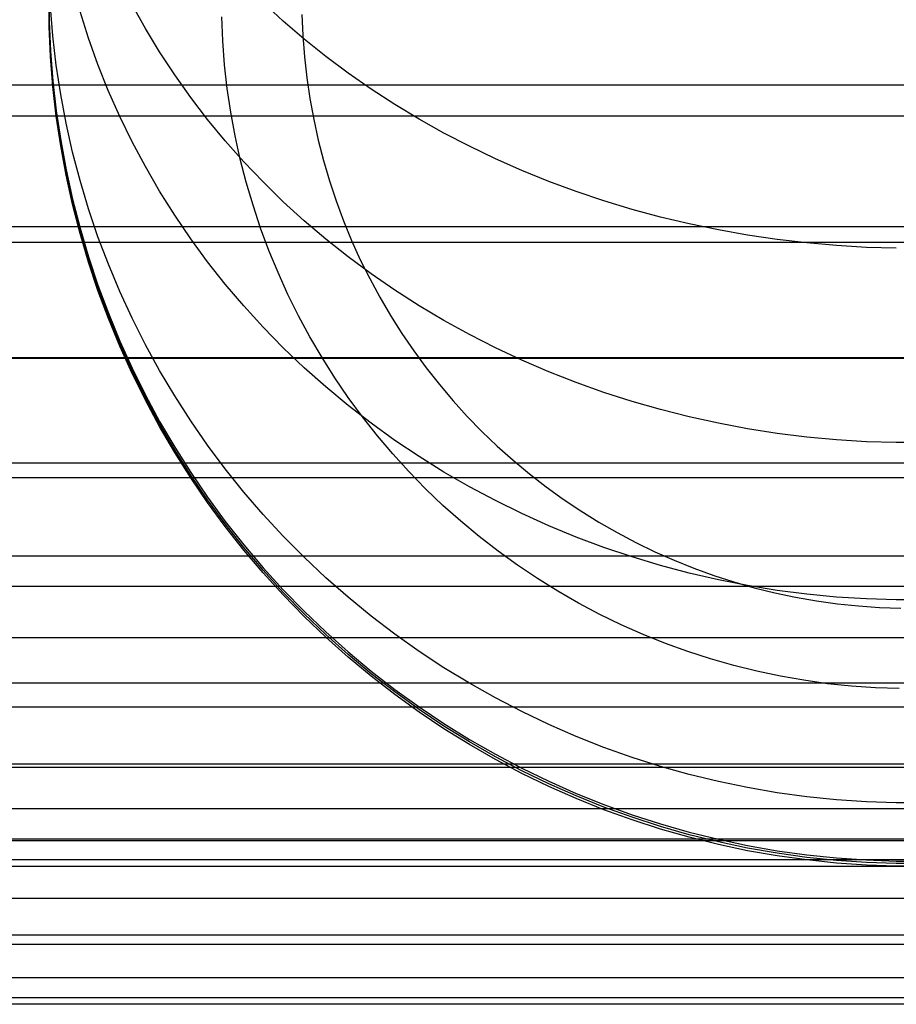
# Model space of a CAD drawing. Header units: millimetres. Extents: x -9 to 331, y -124 to 233.
# Tile 16 of 76: x 306 to 318, y -124 to -110. Entities that reach past the tile are written whole.
import ezdxf

# ---------------------------------------------------------------- set-up
doc = ezdxf.new("R2010")
doc.units = ezdxf.units.MM
doc.layers.add('Up Step Stool_Ferm Living', color=7, linetype='Continuous', true_color=0x000000)

msp = doc.modelspace()

# ---------------------------------------------------------------- linework, layer by layer
at = {"layer": 'Up Step Stool_Ferm Living'}
for p, q in [((306.096, -109.1, -14.99), (306.099, -109.534, -14.991)), ((306.099, -109.571, 40.618), (306.096, -109.137, 40.618)), ((306.099, -109.609, 96.226), (306.096, -109.175, 96.226)), ((306.152, -109.745, 104.176), (306.118, -109.32, 104.097)), ((307.492, -109.637, 118.381), (307.3, -109.292, 118.202)), ((309.492, -109.529, 124.165), (309.2, -109.26, 123.989)), ((306.667, -109.776, 113.245), (306.545, -109.389, 113.092)), ((308.614, -109.815, -22.49), (308.599, -109.469, -22.49)), ((308.614, -109.815, -22.49), (308.599, -109.469, -22.49)), ((309.759, -109.432, -23.829), (309.773, -109.739, -23.83)), ((306.099, -109.534, -14.991), (306.118, -109.967, -14.991)), ((306.118, -110.005, 40.617), (306.099, -109.571, 40.618)), ((306.118, -110.042, 96.226), (306.099, -109.609, 96.226)), ((309.795, -109.789, 124.334), (309.492, -109.529, 124.165)), ((306.201, -110.169, 104.254), (306.152, -109.745, 104.176)), ((307.698, -109.977, 118.556), (307.492, -109.637, 118.381)), ((309.773, -109.739, -23.83), (309.797, -110.045, -23.83)), ((306.804, -110.159, 113.396), (306.667, -109.776, 113.245)), ((308.641, -110.161, -22.49), (308.614, -109.815, -22.49)), ((308.641, -110.161, -22.49), (308.614, -109.815, -22.49)), ((310.108, -110.04, 124.498), (309.795, -109.789, 124.334)), ((306.118, -109.967, -14.991), (306.152, -110.4, -14.991)), ((306.152, -110.437, 40.617), (306.118, -110.005, 40.617)), ((306.152, -110.475, 96.226), (306.118, -110.042, 96.226)), ((307.917, -110.31, 118.728), (307.698, -109.977, 118.556)), ((309.797, -110.045, -23.83), (309.831, -110.35, -23.83)), ((310.432, -110.282, 124.656), (310.108, -110.04, 124.498)), ((306.265, -110.591, 104.332), (306.201, -110.169, 104.254)), ((306.955, -110.537, 113.546), (306.804, -110.159, 113.396)), ((308.68, -110.506, -22.49), (308.641, -110.161, -22.49)), ((308.68, -110.506, -22.49), (308.641, -110.161, -22.49)), ((308.149, -110.635, 118.896), (307.917, -110.31, 118.728)), ((310.765, -110.515, 124.808), (310.432, -110.282, 124.656)), ((331.056, -110.456, 132.854), (-8.925, -110.456, 132.854)), ((306.152, -110.4, -14.991), (306.201, -110.831, -14.991)), ((306.201, -110.868, 40.617), (306.152, -110.437, 40.617)), ((306.201, -110.906, 96.226), (306.152, -110.475, 96.226)), ((309.831, -110.35, -23.83), (309.876, -110.653, -23.83)), ((306.343, -111.011, 104.41), (306.265, -110.591, 104.332)), ((307.121, -110.91, 113.693), (306.955, -110.537, 113.546)), ((308.731, -110.85, -22.49), (308.68, -110.506, -22.49)), ((308.731, -110.85, -22.49), (308.68, -110.506, -22.49)), ((311.108, -110.737, 124.954), (310.765, -110.515, 124.808)), ((308.394, -110.954, 119.06), (308.149, -110.635, 118.896)), ((309.876, -110.653, -23.83), (309.932, -110.955, -23.83)), ((311.46, -110.95, 125.092), (311.108, -110.737, 124.954)), ((331.056, -110.907, 129.06), (-8.925, -110.907, 129.06)), ((306.201, -110.831, -14.991), (306.265, -111.26, -14.992)), ((306.265, -111.297, 40.617), (306.201, -110.868, 40.617)), ((306.265, -111.335, 96.226), (306.201, -110.906, 96.226)), ((307.3, -111.278, 113.839), (307.121, -110.91, 113.693)), ((308.794, -111.191, -22.49), (308.731, -110.85, -22.49)), ((308.794, -111.191, -22.49), (308.731, -110.85, -22.49)), ((306.437, -111.427, 104.487), (306.343, -111.011, 104.41)), ((308.651, -111.264, 119.221), (308.394, -110.954, 119.06)), ((309.932, -110.955, -23.83), (309.998, -111.254, -23.831)), ((311.821, -111.152, 125.224), (311.46, -110.95, 125.092)), ((308.868, -111.53, -22.49), (308.794, -111.191, -22.49)), ((308.868, -111.53, -22.49), (308.794, -111.191, -22.49)), ((312.189, -111.344, 125.349), (311.821, -111.152, 125.224)), ((306.265, -111.26, -14.992), (306.343, -111.687, -14.992)), ((306.343, -111.724, 40.617), (306.265, -111.297, 40.617)), ((306.343, -111.762, 96.226), (306.265, -111.335, 96.226)), ((307.492, -111.639, 113.982), (307.3, -111.278, 113.839)), ((308.92, -111.567, 119.377), (308.651, -111.264, 119.221)), ((309.998, -111.254, -23.831), (310.074, -111.552, -23.831)), ((306.545, -111.841, 104.564), (306.437, -111.427, 104.487)), ((312.566, -111.525, 125.467), (312.189, -111.344, 125.349)), ((308.955, -111.866, -22.49), (308.868, -111.53, -22.49)), ((308.955, -111.866, -22.49), (308.868, -111.53, -22.49)), ((309.2, -111.861, 119.529), (308.92, -111.567, 119.377)), ((310.074, -111.552, -23.831), (310.161, -111.846, -23.831)), ((312.949, -111.694, 125.578), (312.566, -111.525, 125.467)), ((306.343, -111.687, -14.992), (306.437, -112.11, -14.992)), ((306.437, -112.148, 40.617), (306.343, -111.724, 40.617)), ((306.437, -112.185, 96.226), (306.343, -111.762, 96.226)), ((307.698, -111.994, 114.122), (307.492, -111.639, 113.982)), ((313.34, -111.853, 125.681), (312.949, -111.694, 125.578)), ((306.667, -112.25, 104.639), (306.545, -111.841, 104.564)), ((309.053, -112.199, -22.49), (308.955, -111.866, -22.49)), ((309.053, -112.199, -22.49), (308.955, -111.866, -22.49)), ((309.492, -112.147, 119.676), (309.2, -111.861, 119.529)), ((310.161, -111.846, -23.831), (310.258, -112.137, -23.831)), ((313.737, -112, 125.777), (313.34, -111.853, 125.681)), ((307.917, -112.343, 114.26), (307.698, -111.994, 114.122)), ((314.139, -112.135, 125.866), (313.737, -112, 125.777)), ((306.437, -112.11, -14.992), (306.545, -112.531, -14.993)), ((306.545, -112.568, 40.617), (306.437, -112.148, 40.617)), ((306.545, -112.606, 96.226), (306.437, -112.185, 96.226)), ((309.795, -112.423, 119.819), (309.492, -112.147, 119.676)), ((310.258, -112.137, -23.831), (310.365, -112.425, -23.831)), ((314.547, -112.259, 125.947), (314.139, -112.135, 125.866)), ((306.804, -112.655, 104.714), (306.667, -112.25, 104.639)), ((309.163, -112.529, -22.49), (309.053, -112.199, -22.49)), ((309.163, -112.529, -22.49), (309.053, -112.199, -22.49)), ((314.96, -112.37, 126.019), (314.547, -112.259, 125.947)), ((308.149, -112.684, 114.395), (307.917, -112.343, 114.26)), ((310.108, -112.689, 119.957), (309.795, -112.423, 119.819)), ((310.365, -112.425, -23.831), (310.481, -112.708, -23.832)), ((315.377, -112.47, 126.084), (314.96, -112.37, 126.019)), ((315.799, -112.557, 126.142), (315.377, -112.47, 126.084)), ((331.056, -112.512, 130.254), (-8.925, -112.512, 130.254)), ((306.545, -112.531, -14.993), (306.667, -112.947, -14.993)), ((306.667, -112.984, 40.616), (306.545, -112.568, 40.617)), ((306.667, -113.022, 96.226), (306.545, -112.606, 96.226)), ((309.283, -112.854, -22.49), (309.163, -112.529, -22.49)), ((309.283, -112.854, -22.49), (309.163, -112.529, -22.49)), ((316.223, -112.633, 126.191), (315.799, -112.557, 126.142)), ((331.056, -112.741, 126.44), (-8.925, -112.741, 126.44)), ((306.956, -113.055, 104.788), (306.804, -112.655, 104.714)), ((308.394, -113.017, 114.527), (308.149, -112.684, 114.395)), ((310.432, -112.946, 120.089), (310.108, -112.689, 119.957)), ((310.481, -112.708, -23.832), (310.608, -112.988, -23.832)), ((316.651, -112.695, 126.232), (316.223, -112.633, 126.191)), ((317.08, -112.746, 126.264), (316.651, -112.695, 126.232)), ((317.512, -112.783, 126.289), (317.08, -112.746, 126.264)), ((309.416, -113.175, -22.49), (309.283, -112.854, -22.49)), ((309.416, -113.175, -22.49), (309.283, -112.854, -22.49)), ((317.945, -112.809, 126.305), (317.512, -112.783, 126.289)), ((318.378, -112.821, 126.314), (317.945, -112.809, 126.305)), ((306.667, -112.947, -14.993), (306.804, -113.359, -14.993)), ((306.804, -113.396, 40.616), (306.667, -112.984, 40.616)), ((306.804, -113.434, 96.226), (306.667, -113.022, 96.226)), ((308.651, -113.342, 114.655), (308.394, -113.017, 114.527)), ((310.765, -113.193, 120.217), (310.432, -112.946, 120.089)), ((310.608, -112.988, -23.832), (310.744, -113.263, -23.832)), ((307.121, -113.449, 104.861), (306.956, -113.055, 104.788)), ((309.559, -113.491, -22.49), (309.416, -113.175, -22.49)), ((309.559, -113.491, -22.49), (309.416, -113.175, -22.49)), ((311.108, -113.429, 120.339), (310.765, -113.193, 120.217)), ((310.744, -113.263, -23.832), (310.89, -113.533, -23.832)), ((306.804, -113.359, -14.993), (306.956, -113.765, -14.993)), ((306.956, -113.803, 40.616), (306.804, -113.396, 40.616)), ((306.956, -113.84, 96.226), (306.804, -113.434, 96.226)), ((307.3, -113.838, 104.933), (307.121, -113.449, 104.861)), ((308.92, -113.659, 114.78), (308.651, -113.342, 114.655)), ((311.46, -113.655, 120.455), (311.108, -113.429, 120.339)), ((309.713, -113.802, -22.49), (309.559, -113.491, -22.49)), ((309.713, -113.802, -22.49), (309.559, -113.491, -22.49)), ((310.89, -113.533, -23.832), (311.045, -113.798, -23.832)), ((306.956, -113.765, -14.993), (307.121, -114.167, -14.994)), ((309.2, -113.967, 114.902), (308.92, -113.659, 114.78)), ((311.821, -113.869, 120.566), (311.46, -113.655, 120.455)), ((307.121, -114.204, 40.616), (306.956, -113.803, 40.616)), ((307.121, -114.241, 96.226), (306.956, -113.84, 96.226)), ((307.492, -114.22, 105.004), (307.3, -113.838, 104.933)), ((309.878, -114.108, -22.49), (309.713, -113.802, -22.49)), ((309.878, -114.108, -22.49), (309.713, -113.802, -22.49)), ((311.045, -113.798, -23.832), (311.209, -114.057, -23.832)), ((312.189, -114.072, 120.671), (311.821, -113.869, 120.566)), ((309.492, -114.265, 115.02), (309.2, -113.967, 114.902)), ((307.121, -114.167, -14.994), (307.3, -114.562, -14.994)), ((310.053, -114.407, -22.49), (309.878, -114.108, -22.49)), ((310.053, -114.407, -22.49), (309.878, -114.108, -22.49)), ((311.209, -114.057, -23.832), (311.382, -114.31, -23.833)), ((312.566, -114.264, 120.77), (312.189, -114.072, 120.671)), ((307.3, -114.599, 40.616), (307.121, -114.204, 40.616)), ((307.3, -114.637, 96.226), (307.121, -114.241, 96.226)), ((307.698, -114.596, 105.073), (307.492, -114.22, 105.004)), ((309.795, -114.554, 115.135), (309.492, -114.265, 115.02)), ((311.382, -114.31, -23.833), (311.563, -114.558, -23.833)), ((312.949, -114.444, 120.863), (312.566, -114.264, 120.77)), ((331.056, -114.412, 127.538), (-8.925, -114.412, 127.538)), ((331.056, -114.419, 123.717), (-8.925, -114.419, 123.717)), ((310.239, -114.701, -22.49), (310.053, -114.407, -22.49)), ((310.239, -114.701, -22.49), (310.053, -114.407, -22.49)), ((313.34, -114.612, 120.95), (312.949, -114.444, 120.863)), ((307.3, -114.562, -14.994), (307.492, -114.951, -14.994)), ((307.492, -114.988, 40.616), (307.3, -114.599, 40.616)), ((307.917, -114.964, 105.141), (307.698, -114.596, 105.073)), ((310.108, -114.833, 115.245), (309.795, -114.554, 115.135)), ((311.563, -114.558, -23.833), (311.754, -114.798, -23.833)), ((313.737, -114.768, 121.03), (313.34, -114.612, 120.95)), ((307.492, -115.026, 96.226), (307.3, -114.637, 96.226)), ((310.434, -114.987, -22.49), (310.239, -114.701, -22.49)), ((310.434, -114.987, -22.49), (310.239, -114.701, -22.49)), ((310.432, -115.102, 115.351), (310.108, -114.833, 115.245)), ((311.754, -114.798, -23.833), (311.952, -115.033, -23.833)), ((314.139, -114.912, 121.104), (313.737, -114.768, 121.03)), ((307.492, -114.951, -14.994), (307.698, -115.333, -14.995)), ((307.698, -115.37, 40.616), (307.492, -114.988, 40.616)), ((307.698, -115.407, 96.226), (307.492, -115.026, 96.226)), ((308.149, -115.325, 105.208), (307.917, -114.964, 105.141)), ((310.64, -115.267, -22.49), (310.434, -114.987, -22.49)), ((310.64, -115.267, -22.49), (310.434, -114.987, -22.49)), ((311.952, -115.033, -23.833), (312.158, -115.26, -23.833)), ((314.547, -115.043, 121.172), (314.139, -114.912, 121.104)), ((314.96, -115.162, 121.233), (314.547, -115.043, 121.172)), ((310.765, -115.36, 115.453), (310.432, -115.102, 115.351)), ((315.377, -115.267, 121.288), (314.96, -115.162, 121.233)), ((307.698, -115.333, -14.995), (307.917, -115.707, -14.995)), ((308.394, -115.677, 105.273), (308.149, -115.325, 105.208)), ((310.855, -115.54, -22.49), (310.64, -115.267, -22.49)), ((310.855, -115.54, -22.49), (310.64, -115.267, -22.49)), ((312.158, -115.26, -23.833), (312.372, -115.479, -23.833)), ((315.799, -115.36, 121.336), (315.377, -115.267, 121.288)), ((307.917, -115.744, 40.615), (307.698, -115.37, 40.616)), ((307.917, -115.782, 96.226), (307.698, -115.407, 96.226)), ((311.108, -115.607, 115.551), (310.765, -115.36, 115.453)), ((312.372, -115.479, -23.833), (312.594, -115.692, -23.834)), ((316.223, -115.44, 121.377), (315.799, -115.36, 121.336)), ((316.651, -115.506, 121.411), (316.223, -115.44, 121.377)), ((311.079, -115.804, -22.49), (310.855, -115.54, -22.49)), ((311.079, -115.804, -22.49), (310.855, -115.54, -22.49)), ((311.46, -115.843, 115.644), (311.108, -115.607, 115.551)), ((317.08, -115.56, 121.439), (316.651, -115.506, 121.411)), ((317.512, -115.6, 121.46), (317.08, -115.56, 121.439)), ((317.945, -115.627, 121.473), (317.512, -115.6, 121.46)), ((307.917, -115.707, -14.995), (308.149, -116.074, -14.995)), ((308.149, -116.111, 40.615), (307.917, -115.744, 40.615)), ((308.651, -116.021, 105.337), (308.394, -115.677, 105.273)), ((312.594, -115.692, -23.834), (312.823, -115.896, -23.834)), ((318.378, -115.64, 121.48), (317.945, -115.627, 121.473)), ((318.812, -115.64, 121.48), (318.378, -115.64, 121.48)), ((308.149, -116.149, 96.226), (307.917, -115.782, 96.226)), ((311.313, -116.061, -22.49), (311.079, -115.804, -22.49)), ((311.313, -116.061, -22.49), (311.079, -115.804, -22.49)), ((311.821, -116.068, 115.733), (311.46, -115.843, 115.644)), ((312.823, -115.896, -23.834), (313.059, -116.092, -23.834)), ((331.056, -115.937, 120.902), (-8.925, -115.937, 120.902)), ((308.92, -116.356, 105.399), (308.651, -116.021, 105.337)), ((331.056, -116.152, 124.717), (-8.925, -116.152, 124.717)), ((308.149, -116.074, -14.995), (308.394, -116.432, -14.995)), ((308.394, -116.47, 40.615), (308.149, -116.111, 40.615)), ((308.394, -116.507, 96.226), (308.149, -116.149, 96.226)), ((311.555, -116.31, -22.49), (311.313, -116.061, -22.49)), ((311.555, -116.31, -22.49), (311.313, -116.061, -22.49)), ((312.189, -116.281, 115.817), (311.821, -116.068, 115.733)), ((313.059, -116.092, -23.834), (313.301, -116.28, -23.834)), ((311.806, -116.55, -22.49), (311.555, -116.31, -22.49)), ((311.806, -116.55, -22.49), (311.555, -116.31, -22.49)), ((312.566, -116.481, 115.897), (312.189, -116.281, 115.817)), ((313.301, -116.28, -23.834), (313.55, -116.46, -23.834)), ((308.394, -116.432, -14.995), (308.651, -116.782, -14.995)), ((308.651, -116.819, 40.615), (308.394, -116.47, 40.615)), ((309.2, -116.681, 105.459), (308.92, -116.356, 105.399)), ((313.55, -116.46, -23.834), (313.805, -116.63, -23.834)), ((308.651, -116.857, 96.226), (308.394, -116.507, 96.226)), ((312.065, -116.781, -22.49), (311.806, -116.55, -22.49)), ((312.065, -116.781, -22.49), (311.806, -116.55, -22.49)), ((312.949, -116.67, 115.971), (312.566, -116.481, 115.897)), ((309.492, -116.997, 105.517), (309.2, -116.681, 105.459)), ((313.34, -116.846, 116.041), (312.949, -116.67, 115.971)), ((313.805, -116.63, -23.834), (314.066, -116.792, -23.834)), ((308.651, -116.782, -14.995), (308.92, -117.122, -14.996)), ((308.92, -117.16, 40.615), (308.651, -116.819, 40.615)), ((308.92, -117.197, 96.226), (308.651, -116.857, 96.226)), ((312.331, -117.003, -22.49), (312.065, -116.781, -22.49)), ((312.331, -117.003, -22.49), (312.065, -116.781, -22.49)), ((313.737, -117.009, 116.106), (313.34, -116.846, 116.041)), ((314.066, -116.792, -23.834), (314.332, -116.945, -23.834)), ((309.795, -117.303, 105.574), (309.492, -116.997, 105.517)), ((312.606, -117.216, -22.49), (312.331, -117.003, -22.49)), ((312.606, -117.216, -22.49), (312.331, -117.003, -22.49)), ((314.139, -117.16, 116.165), (313.737, -117.009, 116.106)), ((314.332, -116.945, -23.834), (314.603, -117.088, -23.835)), ((308.92, -117.122, -14.996), (309.2, -117.453, -14.996)), ((309.2, -117.491, 40.615), (308.92, -117.16, 40.615)), ((314.547, -117.297, 116.219), (314.139, -117.16, 116.165)), ((314.603, -117.088, -23.835), (314.879, -117.222, -23.835)), ((331.056, -117.288, 118.003), (-8.925, -117.288, 118.003)), ((309.2, -117.528, 96.226), (308.92, -117.197, 96.226)), ((310.108, -117.598, 105.628), (309.795, -117.303, 105.574)), ((312.887, -117.419, -22.49), (312.606, -117.216, -22.49)), ((312.887, -117.419, -22.49), (312.606, -117.216, -22.49)), ((314.96, -117.421, 116.268), (314.547, -117.297, 116.219)), ((314.879, -117.222, -23.835), (315.16, -117.346, -23.835)), ((309.2, -117.453, -14.996), (309.492, -117.775, -14.996)), ((313.176, -117.612, -22.49), (312.887, -117.419, -22.49)), ((313.176, -117.612, -22.49), (312.887, -117.419, -22.49)), ((315.377, -117.531, 116.312), (314.96, -117.421, 116.268)), ((315.16, -117.346, -23.835), (315.444, -117.46, -23.835)), ((315.444, -117.46, -23.835), (315.733, -117.565, -23.835)), ((309.492, -117.812, 40.615), (309.2, -117.491, 40.615)), ((309.492, -117.849, 96.226), (309.2, -117.528, 96.226)), ((310.432, -117.882, 105.681), (310.108, -117.598, 105.628)), ((313.47, -117.795, -22.49), (313.176, -117.612, -22.49)), ((313.47, -117.795, -22.49), (313.176, -117.612, -22.49)), ((315.799, -117.628, 116.35), (315.377, -117.531, 116.312)), ((315.733, -117.565, -23.835), (316.025, -117.659, -23.835)), ((331.056, -117.724, 121.799), (-8.925, -117.724, 121.799)), ((316.223, -117.712, 116.383), (315.799, -117.628, 116.35)), ((316.025, -117.659, -23.835), (316.32, -117.743, -23.835)), ((316.65, -117.782, 116.411), (316.223, -117.712, 116.383)), ((316.32, -117.743, -23.835), (316.618, -117.817, -23.835)), ((309.492, -117.775, -14.996), (309.795, -118.085, -14.996)), ((309.795, -118.123, 40.615), (309.492, -117.812, 40.615)), ((309.795, -118.16, 96.226), (309.492, -117.849, 96.226)), ((310.765, -118.155, 105.731), (310.432, -117.882, 105.681)), ((313.772, -117.968, -22.49), (313.47, -117.795, -22.49)), ((313.772, -117.968, -22.49), (313.47, -117.795, -22.49)), ((316.618, -117.817, -23.835), (316.918, -117.88, -23.835)), ((317.08, -117.837, 116.433), (316.65, -117.782, 116.411)), ((316.918, -117.88, -23.835), (317.22, -117.933, -23.835)), ((317.512, -117.879, 116.45), (317.08, -117.837, 116.433)), ((317.945, -117.907, 116.461), (317.512, -117.879, 116.45)), ((314.079, -118.13, -22.49), (313.772, -117.968, -22.49)), ((314.079, -118.13, -22.49), (313.772, -117.968, -22.49)), ((317.22, -117.933, -23.835), (317.524, -117.976, -23.835)), ((317.524, -117.976, -23.835), (317.829, -118.008, -23.835)), ((317.829, -118.008, -23.835), (318.135, -118.029, -23.835)), ((318.378, -117.921, 116.466), (317.945, -117.907, 116.461)), ((318.135, -118.029, -23.835), (318.442, -118.04, -23.835)), ((318.812, -117.921, 116.466), (318.378, -117.921, 116.466)), ((309.795, -118.085, -14.996), (310.108, -118.385, -14.997)), ((310.108, -118.423, 40.615), (309.795, -118.123, 40.615)), ((310.108, -118.46, 96.226), (309.795, -118.16, 96.226)), ((311.108, -118.416, 105.78), (310.765, -118.155, 105.731)), ((314.391, -118.281, -22.49), (314.079, -118.13, -22.49)), ((314.391, -118.281, -22.49), (314.079, -118.13, -22.49)), ((314.708, -118.422, -22.49), (314.391, -118.281, -22.49)), ((314.708, -118.422, -22.49), (314.391, -118.281, -22.49)), ((331.056, -118.468, 115.031), (-8.925, -118.468, 115.031)), ((310.108, -118.385, -14.997), (310.432, -118.674, -14.997)), ((310.432, -118.712, 40.614), (310.108, -118.423, 40.615)), ((310.432, -118.749, 96.226), (310.108, -118.46, 96.226)), ((311.46, -118.666, 105.826), (311.108, -118.416, 105.78)), ((315.03, -118.551, -22.49), (314.708, -118.422, -22.49)), ((315.03, -118.551, -22.49), (314.708, -118.422, -22.49)), ((315.357, -118.669, -22.49), (315.03, -118.551, -22.49)), ((315.357, -118.669, -22.49), (315.03, -118.551, -22.49)), ((310.432, -118.674, -14.997), (310.765, -118.952, -14.997)), ((310.765, -118.99, 40.614), (310.432, -118.712, 40.614)), ((310.765, -119.027, 96.226), (310.432, -118.749, 96.226)), ((311.821, -118.903, 105.87), (311.46, -118.666, 105.826)), ((315.687, -118.776, -22.49), (315.357, -118.669, -22.49)), ((315.687, -118.776, -22.49), (315.357, -118.669, -22.49)), ((312.189, -119.128, 105.911), (311.821, -118.903, 105.87)), ((316.021, -118.871, -22.49), (315.687, -118.776, -22.49)), ((316.021, -118.871, -22.49), (315.687, -118.776, -22.49)), ((316.358, -118.955, -22.49), (316.021, -118.871, -22.49)), ((316.358, -118.955, -22.49), (316.021, -118.871, -22.49)), ((310.765, -118.952, -14.997), (311.108, -119.218, -14.997)), ((311.108, -119.255, 40.614), (310.765, -118.99, 40.614)), ((311.108, -119.293, 96.226), (310.765, -119.027, 96.226)), ((316.698, -119.027, -22.49), (316.358, -118.955, -22.49)), ((316.698, -119.027, -22.49), (316.358, -118.955, -22.49)), ((317.039, -119.086, -22.49), (316.698, -119.027, -22.49)), ((317.039, -119.086, -22.49), (316.698, -119.027, -22.49)), ((331.056, -119.125, 118.795), (-8.925, -119.125, 118.795)), ((312.566, -119.341, 105.951), (312.189, -119.128, 105.911)), ((317.383, -119.135, -22.49), (317.039, -119.086, -22.49)), ((317.383, -119.135, -22.49), (317.039, -119.086, -22.49)), ((317.728, -119.171, -22.49), (317.383, -119.135, -22.49)), ((317.728, -119.171, -22.49), (317.383, -119.135, -22.49)), ((318.075, -119.195, -22.49), (317.728, -119.171, -22.49)), ((318.075, -119.195, -22.49), (317.728, -119.171, -22.49)), ((311.108, -119.218, -14.997), (311.46, -119.472, -14.997)), ((311.46, -119.509, 40.614), (311.108, -119.255, 40.614)), ((311.46, -119.547, 96.226), (311.108, -119.293, 96.226)), ((318.422, -119.207, -22.49), (318.075, -119.195, -22.49)), ((318.422, -119.207, -22.49), (318.075, -119.195, -22.49)), ((331.056, -119.474, 111.995), (-8.925, -119.474, 111.995)), ((311.46, -119.472, -14.997), (311.821, -119.713, -14.997)), ((312.949, -119.54, 105.988), (312.566, -119.341, 105.951)), ((311.821, -119.751, 40.614), (311.46, -119.509, 40.614)), ((311.821, -119.788, 96.226), (311.46, -119.547, 96.226)), ((313.34, -119.726, 106.022), (312.949, -119.54, 105.988)), ((311.821, -119.713, -14.997), (312.189, -119.942, -14.998)), ((312.189, -119.979, 40.614), (311.821, -119.751, 40.614)), ((313.737, -119.899, 106.054), (313.34, -119.726, 106.022)), ((312.189, -120.017, 96.226), (311.821, -119.788, 96.226)), ((314.139, -120.058, 106.083), (313.737, -119.899, 106.054)), ((312.189, -119.942, -14.998), (312.566, -120.158, -14.998)), ((312.566, -120.195, 40.614), (312.189, -119.979, 40.614)), ((312.566, -120.233, 96.226), (312.189, -120.017, 96.226)), ((312.566, -120.158, -14.998), (312.949, -120.361, -14.998)), ((314.547, -120.203, 106.11), (314.139, -120.058, 106.083)), ((331.056, -120.301, 108.905), (-8.925, -120.301, 108.905)), ((312.949, -120.398, 40.614), (312.566, -120.195, 40.614)), ((312.949, -120.435, 96.226), (312.566, -120.233, 96.226)), ((314.96, -120.334, 106.134), (314.547, -120.203, 106.11)), ((331.056, -120.348, 115.714), (-8.925, -120.348, 115.714)), ((312.949, -120.361, -14.998), (313.34, -120.55, -14.998)), ((313.34, -120.587, 40.614), (312.949, -120.398, 40.614)), ((313.34, -120.625, 96.226), (312.949, -120.435, 96.226)), ((315.377, -120.451, 106.156), (314.96, -120.334, 106.134)), ((315.799, -120.554, 106.175), (315.377, -120.451, 106.156)), ((313.34, -120.55, -14.998), (313.737, -120.725, -14.998)), ((313.737, -120.763, 40.614), (313.34, -120.587, 40.614)), ((316.223, -120.642, 106.191), (315.799, -120.554, 106.175)), ((313.737, -120.8, 96.226), (313.34, -120.625, 96.226)), ((313.737, -120.725, -14.998), (314.139, -120.887, -14.998)), ((316.65, -120.715, 106.205), (316.223, -120.642, 106.191)), ((317.08, -120.774, 106.216), (316.65, -120.715, 106.205)), ((314.139, -120.924, 40.614), (313.737, -120.763, 40.614)), ((314.139, -120.962, 96.226), (313.737, -120.8, 96.226)), ((314.139, -120.887, -14.998), (314.547, -121.035, -14.998)), ((317.512, -120.819, 106.224), (317.08, -120.774, 106.216)), ((317.945, -120.848, 106.23), (317.512, -120.819, 106.224)), ((318.378, -120.863, 106.232), (317.945, -120.848, 106.23)), ((318.812, -120.863, 106.232), (318.378, -120.863, 106.232)), ((331.056, -120.948, 105.773), (-8.925, -120.948, 105.773)), ((314.547, -121.072, 40.614), (314.139, -120.924, 40.614)), ((314.547, -121.11, 96.226), (314.139, -120.962, 96.226)), ((314.547, -121.035, -14.998), (314.96, -121.168, -14.998)), ((314.96, -121.205, 40.614), (314.547, -121.072, 40.614)), ((314.96, -121.243, 96.226), (314.547, -121.11, 96.226)), ((314.96, -121.168, -14.998), (315.377, -121.287, -14.999)), ((315.377, -121.324, 40.614), (314.96, -121.205, 40.614)), ((315.377, -121.362, 96.226), (314.96, -121.243, 96.226)), ((315.377, -121.287, -14.999), (315.799, -121.391, -14.999)), ((315.799, -121.429, 40.614), (315.377, -121.324, 40.614)), ((331.056, -121.39, 112.568), (-8.925, -121.39, 112.568)), ((331.056, -121.411, 102.609), (-8.925, -121.411, 102.609)), ((315.799, -121.466, 96.226), (315.377, -121.362, 96.226)), ((315.799, -121.391, -14.999), (316.223, -121.481, -14.999)), ((316.223, -121.519, 40.614), (315.799, -121.429, 40.614)), ((316.223, -121.556, 96.226), (315.799, -121.466, 96.226)), ((316.223, -121.481, -14.999), (316.65, -121.556, -14.999)), ((316.65, -121.593, 40.614), (316.223, -121.519, 40.614)), ((316.65, -121.631, 96.226), (316.223, -121.556, 96.226)), ((316.65, -121.556, -14.999), (317.08, -121.616, -14.999)), ((317.08, -121.654, 40.613), (316.65, -121.593, 40.614)), ((317.08, -121.616, -14.999), (317.512, -121.661, -14.999)), ((330.719, -121.69, 99.423), (-8.588, -121.69, 99.423)), ((317.08, -121.691, 96.226), (316.65, -121.631, 96.226)), ((317.512, -121.699, 40.613), (317.08, -121.654, 40.613)), ((317.512, -121.736, 96.226), (317.08, -121.691, 96.226)), ((317.512, -121.661, -14.999), (317.945, -121.691, -14.999)), ((317.945, -121.729, 40.613), (317.512, -121.699, 40.613)), ((317.945, -121.766, 96.226), (317.512, -121.736, 96.226)), ((317.945, -121.691, -14.999), (318.378, -121.706, -14.999)), ((318.378, -121.744, 40.613), (317.945, -121.729, 40.613)), ((318.378, -121.706, -14.999), (318.812, -121.706, -14.999)), ((318.812, -121.744, 40.613), (318.378, -121.744, 40.613)), ((326.056, -121.783, 96.226), (-3.925, -121.783, 96.226)), ((326.056, -121.783, 96.226), (-3.925, -121.783, 96.226)), ((318.378, -121.781, 96.226), (317.945, -121.766, 96.226)), ((318.812, -121.781, 96.226), (318.378, -121.781, 96.226)), ((331.056, -122.248, 109.367), (-8.925, -122.248, 109.367)), ((326.056, -122.783, 96.226), (-3.925, -122.783, 96.226)), ((331.056, -122.918, 106.12), (-8.925, -122.918, 106.12)), ((331.056, -123.398, 102.841), (-8.925, -123.398, 102.841)), ((330.763, -123.687, 99.539), (-8.631, -123.687, 99.539)), ((326.056, -123.783, 96.226), (-3.925, -123.783, 96.226)), ((326.056, -123.783, 96.226), (-3.925, -123.783, 96.226))]:
    msp.add_line(p, q, dxfattribs=at)

doc.saveas('drawing.dxf')
